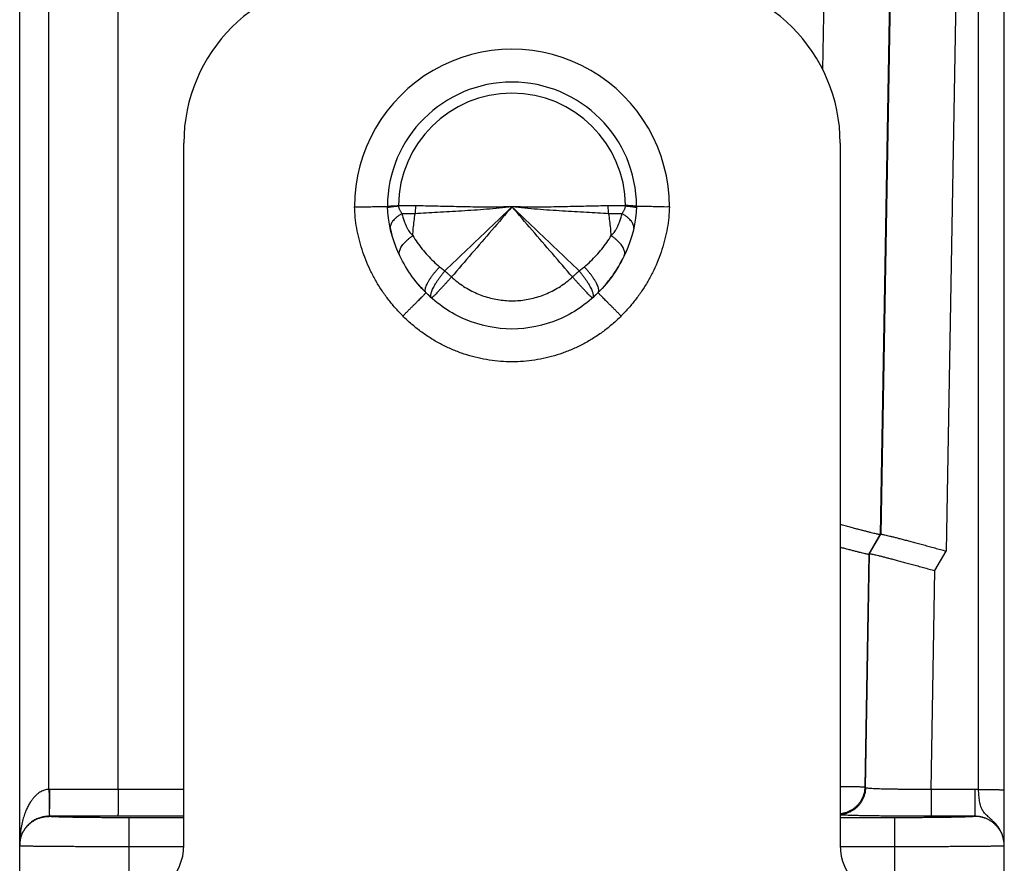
# Model space of a CAD drawing. Header units: inches. Extents: x 0.2 to 16.8, y 0.1 to 10.8.
# Tile 23 of 24: x 8.921 to 9.821, y 8.645 to 9.416. Entities that reach past the tile are written whole.
import ezdxf

# ---------------------------------------------------------------- set-up
doc = ezdxf.new("R2010")
doc.units = ezdxf.units.IN
doc.header["$LTSCALE"] = 0.935
doc.header["$MEASUREMENT"] = 0
doc.layers.get('0').update_dxf_attribs({"linetype": 'CONTINUOUS'})

msp = doc.modelspace()

# ---------------------------------------------------------------- linework, layer by layer
at = {"color": 7, "linetype": 'CONTINUOUS'}
for p, q in [((9.79689, 8.71245), (9.79689, 10.33576)), ((8.92051, 8.62754), (8.92051, 10.30876)), ((9.82051, 8.66097), (9.82051, 10.31213)), ((9.67021, 10.27189), (9.65447, 9.37004)), ((9.7302, 10.27191), (9.70704, 8.9453)), ((8.94728, 8.71257), (8.94728, 10.26207)), ((9.01051, 8.71256), (9.01051, 10.26207)), ((9.73064, 10.26208), (9.70766, 8.94575)), ((9.79062, 10.26207), (9.76737, 8.93022)), ((9.07051, 8.66176), (9.07051, 9.30276)), ((9.67051, 9.30276), (9.67051, 8.66176)), ((9.69673, 8.92743), (9.70704, 8.9453)), ((9.69735, 8.92789), (9.70766, 8.94575)), ((9.70766, 8.94575), (9.70704, 8.9453)), ((9.75706, 8.91236), (9.76737, 8.93022)), ((9.69673, 8.92743), (9.69301, 8.71463)), ((9.69362, 8.71401), (9.69735, 8.92789)), ((9.69735, 8.92789), (9.69673, 8.92743)), ((9.75357, 8.71256), (9.75706, 8.91236)), ((9.07051, 8.71256), (8.94773, 8.71257)), ((9.69362, 8.71401), (9.69301, 8.71463)), ((9.79351, 8.71256), (9.75357, 8.71256)), ((9.75357, 8.71256), (9.75357, 8.688)), ((9.79351, 8.71256), (9.79351, 8.68791)), ((8.94751, 8.68791), (8.94751, 8.68801)), ((9.07051, 8.688), (8.94751, 8.68801)), ((9.02051, 8.62676), (9.02051, 8.68664)), ((9.07051, 8.68664), (9.02051, 8.68664)), ((9.72051, 8.68664), (9.67051, 8.68664)), ((9.72051, 8.62676), (9.72051, 8.68664)), ((9.79351, 8.688), (9.75357, 8.688)), ((9.07044, 8.66011), (9.02051, 8.66011)), ((9.72051, 8.66011), (9.67059, 8.66011)), ((9.82051, 7.65283), (9.82051, 8.66092))]:
    msp.add_line(p, q, dxfattribs=at)
for centre, radius, start, end in [((9.22051, 9.30276), 0.15, 90, 180), ((9.52051, 9.30276), 0.15, 0, 90), ((9.37051, 9.24476), 0.14389, 359.94651, 180.05349), ((9.37051, 9.24476), 0.11389, 0.18663, 179.81337), ((9.37051, 9.24476), 0.10379, 0.60312, 179.39688), ((9.02051, 8.66176), 0.05, 270, 360), ((9.72051, 8.66176), 0.05, 180, 270)]:
    msp.add_arc(centre, radius, start, end, dxfattribs=at)
for points, knots in [([(9.22662, 9.24462), (9.22766, 9.24464), (9.22974, 9.24468), (9.23282, 9.24473), (9.23583, 9.24478), (9.23875, 9.24483), (9.24154, 9.24487), (9.24417, 9.24492), (9.2466, 9.24496), (9.24882, 9.245), (9.25079, 9.24503), (9.2525, 9.24506), (9.25392, 9.24508), (9.25505, 9.2451), (9.25586, 9.24511), (9.25635, 9.24512), (9.25657, 9.24513), (9.25662, 9.24513)], [0, 0, 0, 0, 0.104174, 0.207271, 0.30817, 0.405861, 0.499181, 0.586872, 0.668283, 0.742607, 0.808584, 0.865678, 0.913391, 0.950945, 0.978076, 0.994518, 1, 1, 1, 1]), ([(9.2708, 9.14503), (9.26835, 9.14745), (9.26361, 9.15248), (9.25702, 9.1605), (9.251, 9.16894), (9.24559, 9.17775), (9.24083, 9.18684), (9.23673, 9.19619), (9.23331, 9.20574), (9.23057, 9.21543), (9.22852, 9.22518), (9.22717, 9.23491), (9.22673, 9.2414), (9.22662, 9.24462)], [0, 0, 0, 0, 0.092619, 0.185695, 0.278766, 0.37138, 0.463307, 0.554697, 0.645642, 0.735918, 0.825248, 0.91336, 1, 1, 1, 1]), ([(9.25662, 9.24513), (9.25668, 9.24516), (9.25688, 9.24526), (9.2574, 9.2453), (9.25822, 9.2454), (9.25936, 9.24548), (9.26081, 9.24558), (9.26255, 9.24567), (9.26455, 9.24577), (9.26598, 9.24582), (9.26673, 9.24585)], [0, 0, 0, 0, 0.018131, 0.068103, 0.149979, 0.263381, 0.407131, 0.579205, 0.77764, 1, 1, 1, 1]), ([(9.29199, 9.16626), (9.28153, 9.1766), (9.26416, 9.20138), (9.25716, 9.23071), (9.25662, 9.24513)], [0, 0, 0, 0, 0.499896, 1, 1, 1, 1]), ([(9.25668, 9.24399), (9.25671, 9.24404), (9.25696, 9.24418), (9.25741, 9.24431), (9.25826, 9.24451), (9.25939, 9.2447), (9.26083, 9.24491), (9.26256, 9.24512), (9.26457, 9.24533), (9.26599, 9.24547), (9.26674, 9.24554)], [0, 0, 0, 0, 0.01705, 0.068556, 0.151304, 0.264895, 0.408246, 0.579841, 0.777812, 1, 1, 1, 1]), ([(9.26673, 9.24585), (9.26673, 9.24581), (9.26673, 9.24575), (9.26674, 9.24564), (9.26673, 9.24557), (9.26674, 9.24554)], [0, 0, 0, 0, 0.333382, 0.66566, 1, 1, 1, 1]), ([(9.2826, 9.24561), (9.28078, 9.24563), (9.2772, 9.24564), (9.27192, 9.24561), (9.26844, 9.24557), (9.26674, 9.24554)], [0, 0, 0, 0, 0.34346, 0.676953, 1, 1, 1, 1]), ([(9.26674, 9.24554), (9.26677, 9.24524), (9.26687, 9.24462), (9.2671, 9.24367), (9.26744, 9.24269), (9.26789, 9.24167), (9.26845, 9.24062), (9.26913, 9.23955), (9.26965, 9.23885), (9.26993, 9.2385)], [0, 0, 0, 0, 0.116328, 0.240325, 0.372857, 0.514754, 0.666732, 0.828762, 1, 1, 1, 1]), ([(9.28203, 9.23839), (9.28215, 9.23918), (9.28235, 9.24078), (9.28254, 9.24318), (9.28259, 9.2448), (9.2826, 9.24561)], [0, 0, 0, 0, 0.330815, 0.664654, 1, 1, 1, 1]), ([(9.37051, 9.24476), (9.36665, 9.24431), (9.35894, 9.24349), (9.34737, 9.24247), (9.33587, 9.24161), (9.32451, 9.24087), (9.31338, 9.24023), (9.30257, 9.23963), (9.29215, 9.23904), (9.28535, 9.23862), (9.28203, 9.23839)], [0, 0, 0, 0, 0.131421, 0.262394, 0.392679, 0.521306, 0.647266, 0.769624, 0.887492, 1, 1, 1, 1]), ([(9.37051, 9.24476), (9.36709, 9.24466), (9.36025, 9.24452), (9.35001, 9.24446), (9.33983, 9.24451), (9.32974, 9.24464), (9.3198, 9.24484), (9.31008, 9.24507), (9.30063, 9.2453), (9.2915, 9.24549), (9.28552, 9.24558), (9.2826, 9.24561)], [0, 0, 0, 0, 0.116874, 0.233328, 0.349376, 0.464369, 0.577599, 0.688393, 0.796128, 0.900197, 1, 1, 1, 1]), ([(9.37051, 9.24476), (9.36371, 9.23826), (9.35005, 9.22525), (9.32959, 9.20571), (9.31596, 9.19265), (9.30916, 9.18613)], [0, 0, 0, 0, 0.332578, 0.666952, 1, 1, 1, 1]), ([(9.37051, 9.24476), (9.36438, 9.23762), (9.3521, 9.22335), (9.33365, 9.202), (9.32135, 9.18777), (9.31521, 9.18066)], [0, 0, 0, 0, 0.333463, 0.667207, 1, 1, 1, 1]), ([(9.45843, 9.24561), (9.45551, 9.24558), (9.44953, 9.24549), (9.4404, 9.2453), (9.43095, 9.24507), (9.42123, 9.24484), (9.41129, 9.24464), (9.4012, 9.24451), (9.39102, 9.24446), (9.38078, 9.24452), (9.37394, 9.24466), (9.37051, 9.24476)], [0, 0, 0, 0, 0.099802, 0.203872, 0.311607, 0.422401, 0.535631, 0.650624, 0.766672, 0.883126, 1, 1, 1, 1]), ([(9.43188, 9.18612), (9.42508, 9.19265), (9.41144, 9.20571), (9.39098, 9.22524), (9.37732, 9.23826), (9.37051, 9.24476)], [0, 0, 0, 0, 0.333054, 0.667434, 1, 1, 1, 1]), ([(9.459, 9.23839), (9.45568, 9.23862), (9.44888, 9.23904), (9.43846, 9.23963), (9.42765, 9.24023), (9.41652, 9.24087), (9.40516, 9.24161), (9.39366, 9.24247), (9.38209, 9.24349), (9.37438, 9.24431), (9.37051, 9.24476)], [0, 0, 0, 0, 0.112508, 0.230376, 0.352734, 0.478694, 0.60732, 0.737605, 0.868579, 1, 1, 1, 1]), ([(9.42582, 9.18066), (9.41968, 9.18777), (9.40738, 9.202), (9.38893, 9.22335), (9.37665, 9.23762), (9.37051, 9.24476)], [0, 0, 0, 0, 0.332793, 0.666537, 1, 1, 1, 1]), ([(9.48441, 9.24513), (9.48387, 9.23071), (9.47687, 9.20138), (9.4595, 9.1766), (9.44904, 9.16626)], [0, 0, 0, 0, 0.500104, 1, 1, 1, 1]), ([(9.47429, 9.24554), (9.47258, 9.24557), (9.46911, 9.24561), (9.46382, 9.24564), (9.46025, 9.24563), (9.45843, 9.24561)], [0, 0, 0, 0, 0.323187, 0.656742, 1, 1, 1, 1]), ([(9.459, 9.23839), (9.45888, 9.23918), (9.45868, 9.24078), (9.45849, 9.24318), (9.45844, 9.2448), (9.45843, 9.24561)], [0, 0, 0, 0, 0.33084, 0.664667, 1, 1, 1, 1]), ([(9.51441, 9.24462), (9.5143, 9.24141), (9.51386, 9.23493), (9.51251, 9.22519), (9.51046, 9.21541), (9.5077, 9.20569), (9.50427, 9.19612), (9.50016, 9.18677), (9.4954, 9.17768), (9.49, 9.1689), (9.48399, 9.16048), (9.47742, 9.15248), (9.47268, 9.14745), (9.47023, 9.14503)], [0, 0, 0, 0, 0.086375, 0.174605, 0.264256, 0.354872, 0.445989, 0.537461, 0.629394, 0.72179, 0.814483, 0.907281, 1, 1, 1, 1]), ([(9.4711, 9.2385), (9.47137, 9.23885), (9.47189, 9.23955), (9.47258, 9.24062), (9.47314, 9.24167), (9.47359, 9.24269), (9.47393, 9.24367), (9.47416, 9.24462), (9.47425, 9.24524), (9.47429, 9.24554)], [0, 0, 0, 0, 0.171262, 0.333251, 0.485184, 0.62707, 0.759541, 0.883571, 1, 1, 1, 1]), ([(9.47429, 9.24554), (9.47429, 9.24557), (9.47429, 9.24564), (9.4743, 9.24575), (9.4743, 9.24581), (9.4743, 9.24585)], [0, 0, 0, 0, 0.331831, 0.667344, 1, 1, 1, 1]), ([(9.47429, 9.24554), (9.47504, 9.24547), (9.47646, 9.24533), (9.47847, 9.24512), (9.4802, 9.2449), (9.48164, 9.2447), (9.48277, 9.24451), (9.48362, 9.24431), (9.48407, 9.24418), (9.48432, 9.24404), (9.48435, 9.24399)], [0, 0, 0, 0, 0.222171, 0.420142, 0.591731, 0.735065, 0.848631, 0.931345, 0.982811, 1, 1, 1, 1]), ([(9.48441, 9.24513), (9.48435, 9.24515), (9.48414, 9.24524), (9.48363, 9.24529), (9.48281, 9.24539), (9.48167, 9.24548), (9.48022, 9.24558), (9.47848, 9.24568), (9.47648, 9.24586), (9.47505, 9.24582), (9.4743, 9.24585)], [0, 0, 0, 0, 0.017607, 0.067649, 0.149592, 0.263063, 0.40689, 0.579058, 0.777671, 1, 1, 1, 1]), ([(9.51441, 9.24462), (9.51337, 9.24464), (9.51129, 9.24447), (9.50822, 9.2447), (9.5052, 9.24474), (9.50228, 9.24481), (9.49949, 9.24486), (9.49687, 9.24491), (9.49443, 9.24495), (9.49222, 9.24499), (9.49024, 9.24503), (9.48853, 9.24506), (9.48711, 9.24508), (9.48598, 9.2451), (9.48517, 9.24511), (9.48468, 9.24512), (9.48446, 9.24513), (9.48441, 9.24513)], [0, 0, 0, 0, 0.104121, 0.207185, 0.308054, 0.405736, 0.499067, 0.586775, 0.668204, 0.742544, 0.808537, 0.865644, 0.913369, 0.950933, 0.97807, 0.994517, 1, 1, 1, 1]), ([(9.26993, 9.2385), (9.26913, 9.23805), (9.26759, 9.23712), (9.26547, 9.23562), (9.26363, 9.23406), (9.26207, 9.23247), (9.26083, 9.23087), (9.25992, 9.22926), (9.25935, 9.22766), (9.25916, 9.22632), (9.2592, 9.22552), (9.25923, 9.22524)], [0, 0, 0, 0, 0.154796, 0.300018, 0.434796, 0.558629, 0.671471, 0.773869, 0.867134, 0.95349, 1, 1, 1, 1]), ([(9.26993, 9.23851), (9.27022, 9.23712), (9.27086, 9.23454), (9.27204, 9.23099), (9.27329, 9.22797), (9.27459, 9.22539), (9.27589, 9.22319), (9.2772, 9.22131), (9.27849, 9.21975), (9.2794, 9.21885), (9.27986, 9.21846)], [0, 0, 0, 0, 0.187397, 0.350404, 0.493319, 0.619486, 0.731639, 0.831645, 0.920802, 1, 1, 1, 1]), ([(9.28203, 9.23839), (9.28077, 9.23831), (9.27816, 9.23821), (9.27412, 9.23824), (9.27135, 9.2384), (9.26993, 9.23851)], [0, 0, 0, 0, 0.313578, 0.647858, 1, 1, 1, 1]), ([(9.27986, 9.21846), (9.27996, 9.22067), (9.28027, 9.2251), (9.28099, 9.23175), (9.28166, 9.23618), (9.28203, 9.23839)], [0, 0, 0, 0, 0.330776, 0.664202, 1, 1, 1, 1]), ([(9.4711, 9.23851), (9.46968, 9.2384), (9.46691, 9.23824), (9.46287, 9.23821), (9.46026, 9.23831), (9.459, 9.23839)], [0, 0, 0, 0, 0.352128, 0.686402, 1, 1, 1, 1]), ([(9.46117, 9.21846), (9.46107, 9.22067), (9.46076, 9.2251), (9.46004, 9.23175), (9.45937, 9.23618), (9.459, 9.23839)], [0, 0, 0, 0, 0.330776, 0.664201, 1, 1, 1, 1]), ([(9.46117, 9.21846), (9.46163, 9.21885), (9.46254, 9.21974), (9.46383, 9.22131), (9.46514, 9.22318), (9.46644, 9.22539), (9.46774, 9.22797), (9.46899, 9.23099), (9.47017, 9.23454), (9.47081, 9.23712), (9.4711, 9.23851)], [0, 0, 0, 0, 0.079122, 0.168224, 0.268212, 0.38037, 0.506553, 0.649497, 0.812549, 1, 1, 1, 1]), ([(9.4818, 9.22524), (9.48183, 9.22552), (9.48187, 9.22632), (9.48168, 9.22766), (9.48111, 9.22926), (9.4802, 9.23087), (9.47896, 9.23247), (9.4774, 9.23406), (9.47556, 9.23562), (9.47344, 9.23712), (9.4719, 9.23805), (9.4711, 9.2385)], [0, 0, 0, 0, 0.046391, 0.13275, 0.226019, 0.328423, 0.441274, 0.56512, 0.699914, 0.845153, 1, 1, 1, 1]), ([(9.26775, 9.20044), (9.26767, 9.20067), (9.26748, 9.20138), (9.2674, 9.20263), (9.26763, 9.2042), (9.26818, 9.20586), (9.26904, 9.20759), (9.27019, 9.20938), (9.27163, 9.21121), (9.27334, 9.21306), (9.2753, 9.2149), (9.27748, 9.21673), (9.27904, 9.21789), (9.27986, 9.21846)], [0, 0, 0, 0, 0.032606, 0.095103, 0.163275, 0.238881, 0.322926, 0.415804, 0.517451, 0.627458, 0.745157, 0.869674, 1, 1, 1, 1]), ([(9.27986, 9.21846), (9.28115, 9.21634), (9.28389, 9.21216), (9.28842, 9.20614), (9.29337, 9.20039), (9.29868, 9.19496), (9.30245, 9.19159), (9.30438, 9.18997)], [0, 0, 0, 0, 0.197404, 0.397124, 0.598371, 0.799847, 1, 1, 1, 1]), ([(9.43664, 9.18997), (9.43858, 9.19159), (9.44235, 9.19496), (9.44766, 9.20039), (9.45261, 9.20614), (9.45714, 9.21215), (9.45988, 9.21634), (9.46117, 9.21846)], [0, 0, 0, 0, 0.200283, 0.401631, 0.602806, 0.802643, 1, 1, 1, 1]), ([(9.47328, 9.20043), (9.47336, 9.20067), (9.47355, 9.20138), (9.47363, 9.20263), (9.4734, 9.2042), (9.47285, 9.20586), (9.47199, 9.20759), (9.47084, 9.20938), (9.4694, 9.21121), (9.46769, 9.21306), (9.46573, 9.2149), (9.46355, 9.21672), (9.46198, 9.21789), (9.46117, 9.21846)], [0, 0, 0, 0, 0.032788, 0.09528, 0.163445, 0.239045, 0.323081, 0.415946, 0.517577, 0.627567, 0.745244, 0.869738, 1, 1, 1, 1]), ([(9.29199, 9.16626), (9.29178, 9.16647), (9.29142, 9.16702), (9.2912, 9.16806), (9.29124, 9.16931), (9.29154, 9.17076), (9.29209, 9.17241), (9.29289, 9.17423), (9.29393, 9.17621), (9.2952, 9.17833), (9.29669, 9.18055), (9.29837, 9.18286), (9.30023, 9.18522), (9.30224, 9.18761), (9.30366, 9.18919), (9.30438, 9.18997)], [0, 0, 0, 0, 0.032144, 0.068666, 0.112486, 0.165098, 0.227044, 0.298291, 0.378447, 0.466869, 0.562733, 0.665084, 0.772857, 0.884902, 1, 1, 1, 1]), ([(9.30438, 9.18997), (9.30491, 9.18953), (9.30596, 9.18864), (9.30755, 9.18736), (9.30862, 9.18653), (9.30916, 9.18613)], [0, 0, 0, 0, 0.337589, 0.670962, 1, 1, 1, 1]), ([(9.43188, 9.18612), (9.43242, 9.18653), (9.4335, 9.18738), (9.43509, 9.18866), (9.43613, 9.18953), (9.43664, 9.18997)], [0, 0, 0, 0, 0.334697, 0.668083, 1, 1, 1, 1]), ([(9.44904, 9.16626), (9.44925, 9.16647), (9.4496, 9.16702), (9.44982, 9.16805), (9.44977, 9.16929), (9.44946, 9.17074), (9.4489, 9.17238), (9.4481, 9.1742), (9.44706, 9.17618), (9.44579, 9.1783), (9.44431, 9.18052), (9.44263, 9.18283), (9.44078, 9.1852), (9.43878, 9.1876), (9.43737, 9.18918), (9.43664, 9.18997)], [0, 0, 0, 0, 0.03179, 0.068061, 0.111752, 0.164333, 0.226307, 0.29759, 0.377779, 0.466256, 0.562222, 0.664708, 0.772629, 0.884807, 1, 1, 1, 1]), ([(9.29684, 9.16169), (9.29674, 9.16181), (9.2965, 9.16221), (9.2963, 9.16301), (9.29629, 9.16412), (9.29651, 9.16543), (9.29694, 9.16694), (9.29758, 9.16862), (9.29843, 9.17047), (9.29947, 9.17245), (9.3007, 9.17457), (9.30211, 9.17678), (9.30368, 9.17907), (9.30538, 9.18141), (9.30722, 9.18377), (9.3085, 9.18534), (9.30916, 9.18612)], [0, 0, 0, 0, 0.016485, 0.048391, 0.087029, 0.133715, 0.18893, 0.252671, 0.324633, 0.404307, 0.491031, 0.58402, 0.682396, 0.785203, 0.891424, 1, 1, 1, 1]), ([(9.31521, 9.18066), (9.31454, 9.17989), (9.31319, 9.1784), (9.31119, 9.17619), (9.30925, 9.17406), (9.3074, 9.17204), (9.30565, 9.17014), (9.30402, 9.16839), (9.30253, 9.1668), (9.3012, 9.1654), (9.30004, 9.1642), (9.29905, 9.1632), (9.29828, 9.16245), (9.29767, 9.16185), (9.29736, 9.16165), (9.29716, 9.16147), (9.29713, 9.16145)], [0, 0, 0, 0, 0.115938, 0.229321, 0.338869, 0.443364, 0.541657, 0.632675, 0.715438, 0.789061, 0.852755, 0.905836, 0.947743, 0.978053, 0.996508, 1, 1, 1, 1]), ([(9.30916, 9.18612), (9.30981, 9.18551), (9.31114, 9.18429), (9.31316, 9.18247), (9.31452, 9.18126), (9.31521, 9.18066)], [0, 0, 0, 0, 0.329426, 0.663702, 1, 1, 1, 1]), ([(9.31521, 9.18066), (9.31695, 9.17908), (9.32055, 9.17607), (9.32624, 9.17205), (9.33213, 9.16855), (9.33821, 9.16559), (9.34446, 9.16317), (9.35088, 9.16127), (9.3574, 9.1599), (9.36396, 9.15908), (9.37051, 9.1588), (9.37706, 9.15907), (9.38362, 9.1599), (9.39014, 9.16126), (9.39656, 9.16316), (9.40281, 9.16559), (9.40889, 9.16855), (9.41479, 9.17204), (9.42048, 9.17607), (9.42408, 9.17908), (9.42582, 9.18066)], [0, 0, 0, 0, 0.057995, 0.11551, 0.171763, 0.227016, 0.281982, 0.337107, 0.391982, 0.446235, 0.499971, 0.553664, 0.607931, 0.662798, 0.717913, 0.772933, 0.8282, 0.884477, 0.941995, 1, 1, 1, 1]), ([(9.42582, 9.18066), (9.4265, 9.18126), (9.42787, 9.18247), (9.42989, 9.18429), (9.43122, 9.18551), (9.43187, 9.18612)], [0, 0, 0, 0, 0.336298, 0.670574, 1, 1, 1, 1]), ([(9.4439, 9.16145), (9.44387, 9.16147), (9.44367, 9.16165), (9.44336, 9.16185), (9.44275, 9.16245), (9.44198, 9.1632), (9.44099, 9.1642), (9.43983, 9.1654), (9.4385, 9.16681), (9.43701, 9.16839), (9.43538, 9.17014), (9.43363, 9.17204), (9.43178, 9.17406), (9.42984, 9.17619), (9.42784, 9.1784), (9.42649, 9.17989), (9.42582, 9.18066)], [0, 0, 0, 0, 0.003491, 0.021946, 0.052256, 0.094162, 0.147243, 0.210937, 0.28456, 0.367323, 0.458342, 0.556635, 0.66113, 0.770679, 0.884061, 1, 1, 1, 1]), ([(9.43187, 9.18612), (9.43253, 9.18534), (9.43381, 9.18377), (9.43565, 9.18141), (9.43735, 9.17907), (9.43892, 9.17678), (9.44033, 9.17457), (9.44156, 9.17246), (9.4426, 9.17047), (9.44345, 9.16862), (9.44409, 9.16694), (9.44452, 9.16543), (9.44474, 9.16412), (9.44473, 9.16301), (9.44453, 9.16221), (9.44429, 9.16181), (9.44419, 9.16169)], [0, 0, 0, 0, 0.108574, 0.214795, 0.3176, 0.415975, 0.508963, 0.595685, 0.675359, 0.74732, 0.811061, 0.866276, 0.912963, 0.951602, 0.983511, 1, 1, 1, 1]), ([(9.29199, 9.16626), (9.29203, 9.16622), (9.2917, 9.16605), (9.29153, 9.16571), (9.29086, 9.16513), (9.29012, 9.16434), (9.2891, 9.16333), (9.2879, 9.16213), (9.28651, 9.16073), (9.28494, 9.15917), (9.28322, 9.15745), (9.28137, 9.15559), (9.27939, 9.15362), (9.27733, 9.15156), (9.27519, 9.14942), (9.27301, 9.14724), (9.27153, 9.14577), (9.2708, 9.14503)], [0, 0, 0, 0, 0.005485, 0.02186, 0.048951, 0.086461, 0.133979, 0.190986, 0.256856, 0.330869, 0.412214, 0.499999, 0.593262, 0.690982, 0.792088, 0.895471, 1, 1, 1, 1]), ([(9.44904, 9.16626), (9.4439, 9.16107), (9.43252, 9.15163), (9.40693, 9.13763), (9.37051, 9.13012), (9.3341, 9.13763), (9.30851, 9.15163), (9.29713, 9.16107), (9.29199, 9.16626)], [0, 0, 0, 0, 0.125422, 0.250581, 0.5, 0.749419, 0.874578, 1, 1, 1, 1]), ([(9.47023, 9.14503), (9.4695, 9.14577), (9.46803, 9.14724), (9.46585, 9.14943), (9.46371, 9.15157), (9.46165, 9.15364), (9.45968, 9.15562), (9.45783, 9.15747), (9.45612, 9.1592), (9.45455, 9.16076), (9.45316, 9.16216), (9.45196, 9.16336), (9.45095, 9.16438), (9.45016, 9.16513), (9.44958, 9.1658), (9.44924, 9.16597), (9.44908, 9.1663), (9.44904, 9.16626)], [0, 0, 0, 0, 0.104528, 0.207911, 0.309016, 0.406736, 0.499999, 0.587785, 0.66913, 0.743143, 0.809015, 0.866021, 0.91354, 0.951049, 0.97814, 0.994515, 1, 1, 1, 1]), ([(9.47023, 9.14503), (9.46771, 9.14249), (9.46248, 9.1376), (9.45412, 9.13089), (9.44532, 9.12483), (9.43613, 9.11947), (9.4266, 9.11483), (9.41679, 9.11095), (9.40674, 9.10783), (9.39651, 9.10547), (9.38616, 9.10389), (9.37575, 9.10309), (9.36532, 9.10309), (9.3549, 9.10389), (9.34454, 9.10546), (9.33431, 9.10782), (9.32427, 9.11094), (9.31446, 9.11482), (9.30493, 9.11946), (9.29573, 9.12482), (9.28692, 9.13088), (9.27855, 9.1376), (9.27332, 9.14249), (9.2708, 9.14503)], [0, 0, 0, 0, 0.048404, 0.096659, 0.144752, 0.192641, 0.240292, 0.287748, 0.335103, 0.382389, 0.429529, 0.476468, 0.523344, 0.570348, 0.617526, 0.664782, 0.712081, 0.759528, 0.80723, 0.855179, 0.903312, 0.951593, 1, 1, 1, 1]), ([(9.70704, 8.9453), (9.70696, 8.94524), (9.70657, 8.94534), (9.70588, 8.9454), (9.70471, 8.94567), (9.70315, 8.94601), (9.70118, 8.94648), (9.69881, 8.94706), (9.69606, 8.94775), (9.69294, 8.94855), (9.68947, 8.94944), (9.68567, 8.95043), (9.68158, 8.95151), (9.67722, 8.95267), (9.6735, 8.95367), (9.67124, 8.95428), (9.67051, 8.95447)], [0, 0, 0, 0, 0.008005, 0.027598, 0.058766, 0.101355, 0.155313, 0.220175, 0.295542, 0.381272, 0.476551, 0.580712, 0.693454, 0.813622, 0.94032, 1, 1, 1, 1]), ([(9.70766, 8.94575), (9.70774, 8.94581), (9.70813, 8.9457), (9.70882, 8.94564), (9.70999, 8.94537), (9.71155, 8.94503), (9.71352, 8.94456), (9.71589, 8.94398), (9.71864, 8.94329), (9.72176, 8.9425), (9.72523, 8.9416), (9.72903, 8.94061), (9.73312, 8.93953), (9.73748, 8.93837), (9.74209, 8.93714), (9.7469, 8.93584), (9.75187, 8.93449), (9.75697, 8.93309), (9.76215, 8.93167), (9.76563, 8.93071), (9.76737, 8.93022)], [0, 0, 0, 0, 0.004887, 0.016848, 0.035876, 0.061876, 0.094817, 0.134414, 0.180425, 0.232762, 0.290929, 0.354518, 0.423345, 0.496706, 0.574053, 0.655054, 0.738779, 0.824546, 0.911912, 1, 1, 1, 1]), ([(9.67051, 8.93385), (9.6708, 8.93378), (9.67245, 8.93334), (9.67536, 8.93257), (9.67916, 8.93158), (9.68262, 8.93068), (9.68574, 8.92989), (9.6885, 8.9292), (9.69087, 8.92862), (9.69284, 8.92815), (9.6944, 8.92781), (9.69557, 8.92754), (9.69626, 8.92748), (9.69665, 8.92738), (9.69673, 8.92743)], [0, 0, 0, 0, 0.032399, 0.189712, 0.335051, 0.467998, 0.587619, 0.692783, 0.783286, 0.858576, 0.918001, 0.961491, 0.98883, 1, 1, 1, 1]), ([(9.69735, 8.92789), (9.69743, 8.92795), (9.69782, 8.92784), (9.69851, 8.92778), (9.69968, 8.92751), (9.70124, 8.92717), (9.70321, 8.9267), (9.70558, 8.92612), (9.70833, 8.92543), (9.71145, 8.92464), (9.71492, 8.92374), (9.71871, 8.92275), (9.72281, 8.92167), (9.72717, 8.92051), (9.73178, 8.91928), (9.73658, 8.91798), (9.74156, 8.91663), (9.74665, 8.91523), (9.75184, 8.91381), (9.75531, 8.91285), (9.75706, 8.91236)], [0, 0, 0, 0, 0.004887, 0.016848, 0.035876, 0.061876, 0.094817, 0.134414, 0.180425, 0.232762, 0.290929, 0.354518, 0.423345, 0.496706, 0.574053, 0.655054, 0.738779, 0.824546, 0.911912, 1, 1, 1, 1]), ([(8.94728, 8.71257), (8.94675, 8.71256), (8.94567, 8.71248), (8.94404, 8.71217), (8.94237, 8.71168), (8.94064, 8.71094), (8.93885, 8.70993), (8.93699, 8.70861), (8.93509, 8.70695), (8.93317, 8.70489), (8.93124, 8.70241), (8.92934, 8.69947), (8.9275, 8.69602), (8.92574, 8.69201), (8.92411, 8.68738), (8.92267, 8.68204), (8.92149, 8.67595), (8.9207, 8.66915), (8.92052, 8.66437), (8.92051, 8.66189)], [0, 0, 0, 0, 0.025755, 0.052055, 0.079746, 0.109642, 0.142477, 0.178843, 0.219256, 0.264283, 0.314444, 0.370462, 0.433087, 0.503102, 0.581403, 0.669756, 0.769686, 0.880222, 1, 1, 1, 1]), ([(8.94728, 8.71257), (8.94729, 8.7117), (8.9473, 8.70998), (8.94732, 8.70742), (8.94733, 8.70492), (8.94735, 8.70251), (8.94736, 8.70021), (8.94736, 8.69806), (8.94736, 8.69606), (8.94736, 8.69425), (8.94736, 8.69265), (8.94736, 8.69165), (8.94736, 8.69118)], [0, 0, 0, 0, 0.121639, 0.241734, 0.358979, 0.472098, 0.57986, 0.681092, 0.774693, 0.859644, 0.935022, 1, 1, 1, 1]), ([(8.94773, 8.71257), (8.94768, 8.71257), (8.94758, 8.71257), (8.94743, 8.71257), (8.94733, 8.71257), (8.94728, 8.71257)], [0, 0, 0, 0, 0.333303, 0.666636, 1, 1, 1, 1]), ([(8.94773, 8.71257), (8.94773, 8.7117), (8.94773, 8.70998), (8.94773, 8.70743), (8.94772, 8.70493), (8.94771, 8.70251), (8.9477, 8.70021), (8.94769, 8.69805), (8.94767, 8.69605), (8.9476, 8.69424), (8.94751, 8.69264), (8.94741, 8.69164), (8.94736, 8.69118)], [0, 0, 0, 0, 0.121128, 0.241071, 0.35842, 0.471786, 0.579831, 0.681286, 0.774981, 0.859896, 0.935142, 1, 1, 1, 1]), ([(9.01051, 8.71256), (9.01051, 8.71165), (9.01051, 8.70983), (9.01051, 8.70714), (9.0105, 8.70453), (9.01049, 8.70201), (9.01048, 8.69963), (9.01047, 8.69741), (9.01045, 8.69537), (9.01043, 8.69355), (9.01041, 8.69196), (9.01039, 8.69063), (9.01037, 8.68957), (9.01036, 8.68878), (9.01031, 8.6883), (9.01033, 8.68806), (9.0103, 8.688)], [0, 0, 0, 0, 0.111437, 0.221315, 0.32831, 0.431135, 0.528549, 0.61938, 0.702533, 0.777005, 0.841887, 0.896396, 0.939882, 0.971846, 0.991941, 1, 1, 1, 1]), ([(9.69301, 8.71463), (9.69291, 8.71465), (9.69255, 8.71465), (9.6918, 8.71468), (9.6906, 8.7147), (9.68898, 8.71473), (9.68694, 8.71475), (9.6845, 8.71478), (9.68168, 8.71482), (9.67851, 8.71485), (9.67499, 8.71489), (9.67229, 8.71491), (9.67076, 8.71493), (9.67051, 8.71493)], [0, 0, 0, 0, 0.013886, 0.047549, 0.10074, 0.173046, 0.263896, 0.372572, 0.498219, 0.639866, 0.796466, 0.966947, 1, 1, 1, 1]), ([(9.69301, 8.71463), (9.693, 8.71371), (9.69286, 8.71186), (9.69235, 8.70913), (9.69154, 8.70648), (9.69045, 8.70393), (9.68907, 8.70151), (9.68744, 8.69927), (9.68557, 8.69721), (9.68349, 8.69538), (9.68121, 8.69379), (9.67877, 8.69246), (9.6762, 8.69141), (9.67353, 8.69065), (9.67162, 8.69032), (9.67061, 8.69022), (9.67052, 8.69021)], [0, 0, 0, 0, 0.07634, 0.152683, 0.229028, 0.305375, 0.381723, 0.458073, 0.534423, 0.610773, 0.687123, 0.763471, 0.839818, 0.916162, 0.992504, 1, 1, 1, 1]), ([(9.69362, 8.71401), (9.6936, 8.71309), (9.69346, 8.71124), (9.69295, 8.70851), (9.69215, 8.70585), (9.69105, 8.7033), (9.68968, 8.70089), (9.68805, 8.69864), (9.68618, 8.69659), (9.68409, 8.69475), (9.68181, 8.69316), (9.67938, 8.69183), (9.67681, 8.69078), (9.67414, 8.69002), (9.67202, 8.68966), (9.67081, 8.68955), (9.67052, 8.68953)], [0, 0, 0, 0, 0.075088, 0.150179, 0.225272, 0.300367, 0.375464, 0.450562, 0.52566, 0.600759, 0.675857, 0.750954, 0.826049, 0.901143, 0.976235, 1, 1, 1, 1]), ([(9.75357, 8.71256), (9.75185, 8.71254), (9.74841, 8.71252), (9.7433, 8.71251), (9.73825, 8.71251), (9.73332, 8.71252), (9.72855, 8.71255), (9.72396, 8.71259), (9.71959, 8.71265), (9.71547, 8.71271), (9.71164, 8.7128), (9.70812, 8.71289), (9.70493, 8.713), (9.70211, 8.71311), (9.69967, 8.71324), (9.69763, 8.71337), (9.69602, 8.71351), (9.6948, 8.71365), (9.69409, 8.71381), (9.69367, 8.71391), (9.69362, 8.71401)], [0, 0, 0, 0, 0.086134, 0.171609, 0.255794, 0.338069, 0.417819, 0.494457, 0.567416, 0.636156, 0.700169, 0.75898, 0.812152, 0.859293, 0.900052, 0.934132, 0.961285, 0.981328, 0.99417, 1, 1, 1, 1]), ([(9.79689, 8.71245), (9.79652, 8.71247), (9.79577, 8.71251), (9.79464, 8.71255), (9.79389, 8.71256), (9.79351, 8.71256)], [0, 0, 0, 0, 0.33319, 0.66649, 1, 1, 1, 1]), ([(9.82037, 8.66386), (9.82036, 8.66394), (9.82024, 8.66505), (9.81989, 8.66717), (9.81906, 8.67019), (9.81788, 8.67317), (9.81633, 8.67611), (9.81442, 8.67895), (9.81224, 8.68157), (9.80996, 8.68387), (9.8078, 8.68583), (9.8059, 8.68746), (9.80429, 8.68888), (9.80295, 8.69024), (9.80176, 8.69162), (9.8007, 8.69316), (9.7998, 8.69493), (9.79904, 8.69696), (9.79844, 8.69924), (9.79796, 8.70171), (9.79759, 8.70429), (9.7973, 8.70696), (9.79707, 8.70968), (9.79695, 8.71152), (9.79689, 8.71245)], [0, 0, 0, 0, 0.004336, 0.059513, 0.114991, 0.171852, 0.231046, 0.292689, 0.354444, 0.413358, 0.466123, 0.510521, 0.547837, 0.580933, 0.61281, 0.645376, 0.680465, 0.719082, 0.761453, 0.806709, 0.853469, 0.90138, 0.950288, 1, 1, 1, 1]), ([(9.79689, 8.71245), (9.79777, 8.71245), (9.79953, 8.71245), (9.80213, 8.71244), (9.80466, 8.71243), (9.8071, 8.71241), (9.80941, 8.71239), (9.81156, 8.71236), (9.81353, 8.71233), (9.81528, 8.7123), (9.81681, 8.71226), (9.81809, 8.71222), (9.81908, 8.71217), (9.81987, 8.71216), (9.82021, 8.71207), (9.82051, 8.71209), (9.82051, 8.71204)], [0, 0, 0, 0, 0.111896, 0.222389, 0.330086, 0.433634, 0.531731, 0.623143, 0.706723, 0.781419, 0.846294, 0.900535, 0.943463, 0.974547, 0.993419, 1, 1, 1, 1]), ([(8.94751, 8.68801), (8.94697, 8.68801), (8.94587, 8.68798), (8.94421, 8.68783), (8.94251, 8.68757), (8.94075, 8.6872), (8.93893, 8.68668), (8.93707, 8.686), (8.93517, 8.68515), (8.93324, 8.6841), (8.93132, 8.68283), (8.92942, 8.68132), (8.92757, 8.67955), (8.9258, 8.67749), (8.92416, 8.67511), (8.9227, 8.67235), (8.92151, 8.66921), (8.92071, 8.66567), (8.92052, 8.66318), (8.92051, 8.66189)], [0, 0, 0, 0, 0.039236, 0.078805, 0.119833, 0.162837, 0.208175, 0.255808, 0.305582, 0.358003, 0.413123, 0.471117, 0.532403, 0.597145, 0.665964, 0.740068, 0.820692, 0.907384, 1, 1, 1, 1]), ([(8.92053, 8.66189), (8.92055, 8.6625), (8.92066, 8.66406), (8.92106, 8.66654), (8.92179, 8.66927), (8.9228, 8.67192), (8.92409, 8.67444), (8.92563, 8.67681), (8.92741, 8.67901), (8.92942, 8.68101), (8.93162, 8.6828), (8.93399, 8.68434), (8.93651, 8.68562), (8.93916, 8.68664), (8.94189, 8.68737), (8.94469, 8.68781), (8.94657, 8.68791), (8.94751, 8.68791)], [0, 0, 0, 0, 0.044775, 0.113001, 0.181226, 0.249452, 0.317679, 0.385907, 0.454136, 0.522366, 0.590597, 0.65883, 0.727063, 0.795296, 0.863531, 0.931765, 1, 1, 1, 1]), ([(8.94736, 8.69118), (8.94734, 8.69081), (8.94762, 8.69017), (8.94763, 8.68925), (8.94756, 8.68868), (8.94787, 8.68812), (8.94747, 8.6881), (8.94747, 8.68801)], [0, 0, 0, 0, 0.340708, 0.604375, 0.795161, 0.914318, 1, 1, 1, 1]), ([(9.02051, 8.68664), (9.01853, 8.68664), (9.01456, 8.68664), (9.00862, 8.68665), (9.00274, 8.68667), (8.99695, 8.6867), (8.99132, 8.68674), (8.9859, 8.68679), (8.98071, 8.68684), (8.9758, 8.6869), (8.9712, 8.68697), (8.96693, 8.68704), (8.96303, 8.68712), (8.95953, 8.68721), (8.95644, 8.6873), (8.9538, 8.68739), (8.95159, 8.68748), (8.94991, 8.68759), (8.9486, 8.68766), (8.94801, 8.6878), (8.94752, 8.68782), (8.94751, 8.68791)], [0, 0, 0, 0, 0.081476, 0.163022, 0.243876, 0.323302, 0.400578, 0.475023, 0.546139, 0.613515, 0.676723, 0.735315, 0.788842, 0.83691, 0.87926, 0.915632, 0.945732, 0.969316, 0.986213, 0.996364, 1, 1, 1, 1]), ([(9.75357, 8.688), (9.75127, 8.688), (9.74668, 8.688), (9.73981, 8.68802), (9.73302, 8.68804), (9.72636, 8.68807), (9.71988, 8.68812), (9.71363, 8.68817), (9.70766, 8.68823), (9.70199, 8.6883), (9.69666, 8.68838), (9.69171, 8.68846), (9.68718, 8.68855), (9.6831, 8.68865), (9.67948, 8.68875), (9.67637, 8.68886), (9.67376, 8.68896), (9.67188, 8.68908), (9.67084, 8.68913), (9.67051, 8.68916)], [0, 0, 0, 0, 0.083036, 0.165943, 0.247985, 0.328425, 0.40657, 0.481897, 0.553987, 0.622405, 0.686673, 0.746357, 0.801045, 0.850349, 0.893962, 0.931616, 0.963077, 0.988118, 1, 1, 1, 1]), ([(9.79351, 8.68791), (9.79351, 8.68782), (9.79302, 8.6878), (9.79243, 8.68766), (9.79112, 8.68759), (9.78944, 8.68748), (9.78723, 8.68739), (9.78459, 8.6873), (9.7815, 8.68721), (9.778, 8.68712), (9.7741, 8.68704), (9.76983, 8.68697), (9.76523, 8.6869), (9.76032, 8.68684), (9.75513, 8.68679), (9.74971, 8.68674), (9.74408, 8.6867), (9.73829, 8.68667), (9.73241, 8.68665), (9.72647, 8.68664), (9.7225, 8.68664), (9.72051, 8.68664)], [0, 0, 0, 0, 0.003636, 0.013787, 0.030684, 0.054268, 0.084368, 0.120739, 0.163089, 0.211157, 0.264684, 0.323276, 0.386484, 0.453859, 0.524975, 0.59942, 0.676697, 0.756123, 0.836977, 0.918523, 1, 1, 1, 1]), ([(9.82051, 8.66097), (9.82051, 8.66191), (9.82042, 8.6638), (9.81997, 8.66661), (9.81924, 8.66935), (9.81822, 8.672), (9.81693, 8.67453), (9.81538, 8.6769), (9.8136, 8.67911), (9.8116, 8.68111), (9.8094, 8.68289), (9.80703, 8.68443), (9.80451, 8.68571), (9.80187, 8.68672), (9.79913, 8.68746), (9.79634, 8.6879), (9.79446, 8.688), (9.79351, 8.688)], [0, 0, 0, 0, 0.066781, 0.133588, 0.200394, 0.267184, 0.333953, 0.400701, 0.467413, 0.534042, 0.600596, 0.667124, 0.733678, 0.80027, 0.866857, 0.933432, 1, 1, 1, 1]), ([(9.82051, 8.66097), (9.82051, 8.66189), (9.82041, 8.66376), (9.81997, 8.66654), (9.81924, 8.66927), (9.81823, 8.67192), (9.81694, 8.67444), (9.8154, 8.67681), (9.81362, 8.67901), (9.81161, 8.68101), (9.80941, 8.6828), (9.80704, 8.68434), (9.80452, 8.68562), (9.80187, 8.68664), (9.79914, 8.68737), (9.79634, 8.68781), (9.79446, 8.68791), (9.79351, 8.68791)], [0, 0, 0, 0, 0.065452, 0.132201, 0.198949, 0.265699, 0.332449, 0.3992, 0.465952, 0.532705, 0.599459, 0.666215, 0.732971, 0.799727, 0.866485, 0.933242, 1, 1, 1, 1]), ([(9.02051, 8.66011), (9.0179, 8.66011), (9.01268, 8.66011), (9.00489, 8.66012), (8.9972, 8.66013), (8.98965, 8.66015), (8.9823, 8.66017), (8.97518, 8.6602), (8.96835, 8.66023), (8.96184, 8.66026), (8.95569, 8.6603), (8.94995, 8.66034), (8.94464, 8.66039), (8.93979, 8.66044), (8.93544, 8.66049), (8.93161, 8.66054), (8.92833, 8.66061), (8.9256, 8.66065), (8.92352, 8.66074), (8.92186, 8.66072), (8.92116, 8.66092), (8.92052, 8.66081), (8.92051, 8.66092)], [0, 0, 0, 0, 0.078508, 0.156552, 0.233618, 0.309225, 0.382907, 0.45421, 0.522691, 0.58792, 0.649492, 0.707043, 0.760247, 0.808795, 0.852391, 0.89076, 0.923654, 0.950864, 0.972218, 0.987578, 0.996848, 1, 1, 1, 1]), ([(9.82021, 8.66085), (9.81979, 8.66089), (9.81917, 8.66072), (9.81751, 8.66074), (9.81543, 8.66065), (9.8127, 8.66061), (9.80942, 8.66054), (9.80559, 8.66049), (9.80124, 8.66044), (9.79639, 8.66039), (9.79108, 8.66034), (9.78534, 8.6603), (9.77919, 8.66026), (9.77268, 8.66023), (9.76585, 8.6602), (9.75873, 8.66017), (9.75138, 8.66015), (9.74383, 8.66013), (9.73614, 8.66012), (9.72835, 8.66011), (9.72313, 8.66011), (9.72051, 8.66011)], [0, 0, 0, 0, 0.009299, 0.024708, 0.046129, 0.073425, 0.106423, 0.144913, 0.188647, 0.237348, 0.29072, 0.348454, 0.41022, 0.475655, 0.544352, 0.615881, 0.689796, 0.765642, 0.842952, 0.921243, 1, 1, 1, 1])]:
    msp.add_open_spline(points, degree=3, knots=knots, dxfattribs=at)
for points in [[(9.25667, 9.24394), (9.25667, 9.24396), (9.25668, 9.24398), (9.25668, 9.24399)], [(9.48435, 9.24399), (9.48435, 9.24397), (9.48436, 9.24396), (9.48436, 9.24394)], [(9.25923, 9.22524), (9.25926, 9.22503), (9.2593, 9.22481), (9.25934, 9.2246)], [(9.48169, 9.2246), (9.48173, 9.22482), (9.48177, 9.22503), (9.4818, 9.22524)], [(9.25934, 9.22461), (9.2596, 9.22349), (9.25987, 9.22238), (9.26016, 9.22127)], [(9.26016, 9.22127), (9.26032, 9.22061), (9.2605, 9.21996), (9.26068, 9.21931)], [(9.26298, 9.21198), (9.26312, 9.21157), (9.26327, 9.21115), (9.26342, 9.21074)], [(9.26799, 9.19987), (9.2679, 9.20005), (9.26782, 9.20024), (9.26775, 9.20044)], [(9.47304, 9.19987), (9.47313, 9.20005), (9.47321, 9.20024), (9.47328, 9.20043)], [(9.46551, 9.18649), (9.46618, 9.18751), (9.46684, 9.18855), (9.46747, 9.1896)], [(9.46747, 9.1896), (9.46834, 9.19103), (9.46918, 9.19248), (9.46999, 9.19394)], [(9.46999, 9.19394), (9.47059, 9.19504), (9.47118, 9.19614), (9.47174, 9.19725)], [(9.4605, 9.17934), (9.4612, 9.18027), (9.46189, 9.1812), (9.46256, 9.18215)], [(9.46256, 9.18215), (9.46358, 9.18357), (9.46456, 9.18502), (9.46551, 9.18649)], [(9.28418, 9.17476), (9.28479, 9.17402), (9.28541, 9.1733), (9.28604, 9.17258)], [(9.28604, 9.17258), (9.28795, 9.1704), (9.28994, 9.16829), (9.29199, 9.16626)], [(9.45689, 9.1748), (9.45813, 9.17629), (9.45933, 9.1778), (9.4605, 9.17934)], [(9.29199, 9.16626), (9.29362, 9.16462), (9.2953, 9.16302), (9.29703, 9.16148)], [(9.44398, 9.16147), (9.44572, 9.16301), (9.44741, 9.16461), (9.44904, 9.16626)], [(9.29703, 9.16148), (9.29696, 9.16154), (9.2969, 9.16161), (9.29684, 9.16169)], [(9.29703, 9.16148), (9.29704, 9.16147), (9.29705, 9.16146), (9.29706, 9.16145)], [(9.29706, 9.16145), (9.29705, 9.16146), (9.29704, 9.16147), (9.29703, 9.16148)], [(9.29706, 9.16145), (9.2973, 9.16124), (9.29754, 9.16103), (9.29777, 9.16082)], [(9.29713, 9.16145), (9.29711, 9.16144), (9.29708, 9.16143), (9.29706, 9.16145)], [(9.44325, 9.16081), (9.44349, 9.16103), (9.44374, 9.16125), (9.44398, 9.16147)], [(9.44397, 9.16145), (9.44395, 9.16143), (9.44392, 9.16144), (9.4439, 9.16145)], [(9.44419, 9.16169), (9.44412, 9.1616), (9.44405, 9.16152), (9.44397, 9.16145)], [(8.92051, 8.66092), (8.92051, 8.66124), (8.92052, 8.66156), (8.92053, 8.66189)], [(9.82051, 8.66092), (9.82051, 8.66081), (9.82035, 8.66084), (9.82021, 8.66085)], [(9.82051, 8.66097), (9.82051, 8.66194), (9.82047, 8.6629), (9.82037, 8.66386)], [(9.82051, 8.66092), (9.82051, 8.66093), (9.82051, 8.66095), (9.82051, 8.66097)]]:
    msp.add_open_spline(points, degree=3, dxfattribs=at)

doc.saveas('drawing.dxf')
